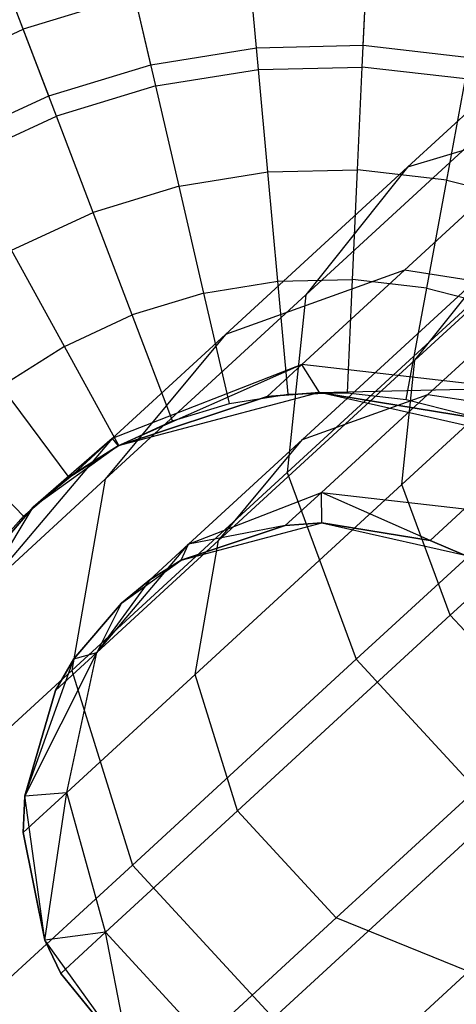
# Model space of a CAD drawing. Extents: x -38.3 to -0.1, y -39.1 to 0.
# Tile 8 of 256: x -33.677 to -33.48, y -32.826 to -32.38. Entities that reach past the tile are written whole.
import ezdxf

# ---------------------------------------------------------------- set-up
doc = ezdxf.new("R2010")
doc.units = 0
doc.header["$MEASUREMENT"] = 0
doc.layers.get('0').update_dxf_attribs({"color": 13, "linetype": 'CONTINUOUS'})

# ---------------------------------------------------------------- blocks, each defined once
blk = doc.blocks.new('ORTO_XII_A_STL')
at = {"color": 0}
for p, q in [((5.19744, 7.1259, 1.2158), (5.0878, 7.02505, 1.36477)), ((5.19744, 7.1259, 1.2158), (5.0878, 7.02505, 1.36477)), ((4.91381, 7.08749, 12.29175), (4.90084, 7.12149, 12.25535)), ((4.91381, 7.08749, 12.29175), (4.90084, 7.12149, 12.25535)), ((5.06768, 7.08017, 10.03799), (5.06955, 7.12135, 10.1058)), ((5.06768, 7.08017, 10.03799), (5.06955, 7.12135, 10.1058)), ((5.01933, 7.07907, 10.03799), (5.01558, 7.12013, 10.1058)), ((5.01933, 7.07907, 10.03799), (5.01558, 7.12013, 10.1058)), ((5.06723, 7.07033, 12.32127), (5.06915, 7.11245, 12.29175)), ((5.06723, 7.07033, 12.32127), (5.06915, 7.11245, 12.29175)), ((4.97158, 7.07139, 10.03799), (4.96228, 7.11156, 10.1058)), ((4.97158, 7.07139, 10.03799), (4.96228, 7.11156, 10.1058)), ((5.02022, 7.06926, 12.32127), (5.01639, 7.11125, 12.29175)), ((5.02022, 7.06926, 12.32127), (5.01639, 7.11125, 12.29175)), ((4.96429, 7.10288, 12.29175), (4.91381, 7.08749, 12.29175)), ((4.96429, 7.10288, 12.29175), (4.91381, 7.08749, 12.29175)), ((4.9738, 7.0618, 12.32127), (4.96429, 7.10288, 12.29175)), ((4.9738, 7.0618, 12.32127), (4.96429, 7.10288, 12.29175)), ((4.92532, 7.05729, 10.03799), (4.91064, 7.09581, 10.1058)), ((4.92532, 7.05729, 10.03799), (4.91064, 7.09581, 10.1058)), ((4.8659, 7.06537, 12.29175), (4.91381, 7.08749, 12.29175)), ((4.8659, 7.06537, 12.29175), (4.91381, 7.08749, 12.29175)), ((4.92883, 7.04809, 12.32127), (4.91381, 7.08749, 12.29175)), ((4.92883, 7.04809, 12.32127), (4.91381, 7.08749, 12.29175)), ((4.97158, 7.07139, 10.03799), (5.01933, 7.07907, 10.03799)), ((4.97158, 7.07139, 10.03799), (5.01933, 7.07907, 10.03799)), ((5.01933, 7.07907, 10.03799), (5.06768, 7.08017, 10.03799)), ((5.01933, 7.07907, 10.03799), (5.06768, 7.08017, 10.03799)), ((5.16221, 7.07806, 1.14267), (5.04166, 6.96719, 1.30646)), ((5.16221, 7.07806, 1.14267), (5.04166, 6.96719, 1.30646)), ((5.06768, 7.08017, 10.03799), (5.11573, 7.07467, 10.03799)), ((5.06768, 7.08017, 10.03799), (5.11573, 7.07467, 10.03799)), ((4.92532, 7.05729, 10.03799), (4.97158, 7.07139, 10.03799)), ((4.92532, 7.05729, 10.03799), (4.97158, 7.07139, 10.03799)), ((4.9738, 7.0618, 12.32127), (5.02022, 7.06926, 12.32127)), ((4.9738, 7.0618, 12.32127), (5.02022, 7.06926, 12.32127)), ((5.02022, 7.06926, 12.32127), (5.06723, 7.07033, 12.32127)), ((5.02022, 7.06926, 12.32127), (5.06723, 7.07033, 12.32127)), ((5.02447, 7.02281, 12.34302), (5.02022, 7.06926, 12.32127)), ((5.02447, 7.02281, 12.34302), (5.02022, 7.06926, 12.32127)), ((5.06511, 7.02373, 12.34302), (5.06723, 7.07033, 12.32127)), ((5.06511, 7.02373, 12.34302), (5.06723, 7.07033, 12.32127)), ((5.11394, 7.06499, 12.32127), (5.06723, 7.07033, 12.32127)), ((5.11394, 7.06499, 12.32127), (5.06723, 7.07033, 12.32127)), ((5.10549, 7.01912, 12.34302), (5.11394, 7.06499, 12.32127)), ((5.10549, 7.01912, 12.34302), (5.11394, 7.06499, 12.32127)), ((4.9738, 7.0618, 12.32127), (4.92883, 7.04809, 12.32127)), ((4.9738, 7.0618, 12.32127), (4.92883, 7.04809, 12.32127)), ((4.98433, 7.01636, 12.34302), (4.9738, 7.0618, 12.32127)), ((4.98433, 7.01636, 12.34302), (4.9738, 7.0618, 12.32127)), ((4.88142, 7.03702, 10.03799), (4.92532, 7.05729, 10.03799)), ((4.88142, 7.03702, 10.03799), (4.92532, 7.05729, 10.03799)), ((4.88614, 7.02838, 12.32127), (4.92883, 7.04809, 12.32127)), ((4.88614, 7.02838, 12.32127), (4.92883, 7.04809, 12.32127)), ((4.94545, 7.0045, 12.34302), (4.92883, 7.04809, 12.32127)), ((4.94545, 7.0045, 12.34302), (4.92883, 7.04809, 12.32127)), ((5.16111, 7.04709, 1.4197), (5.08633, 6.97831, 1.58139)), ((5.16111, 7.04709, 1.4197), (5.08633, 6.97831, 1.58139)), ((5.16111, 7.04709, 1.4197), (5.0878, 7.02505, 1.36477)), ((5.16111, 7.04709, 1.4197), (5.0878, 7.02505, 1.36477)), ((5.09109, 6.93763, 1.31951), (5.2092, 7.04626, 1.15905)), ((5.09109, 6.93763, 1.31951), (5.2092, 7.04626, 1.15905)), ((4.98433, 7.01636, 12.34302), (5.02447, 7.02281, 12.34302)), ((4.98433, 7.01636, 12.34302), (5.02447, 7.02281, 12.34302)), ((5.0878, 7.02505, 1.36477), (5.0053, 6.94917, 1.54316)), ((5.0878, 7.02505, 1.36477), (5.0053, 6.94917, 1.54316)), ((5.02447, 7.02281, 12.34302), (5.06511, 7.02373, 12.34302)), ((5.02447, 7.02281, 12.34302), (5.06511, 7.02373, 12.34302)), ((5.02899, 6.9733, 12.35634), (5.02447, 7.02281, 12.34302)), ((5.02899, 6.9733, 12.35634), (5.02447, 7.02281, 12.34302)), ((5.0878, 7.02505, 1.36477), (5.04166, 6.96719, 1.30646)), ((5.0878, 7.02505, 1.36477), (5.04166, 6.96719, 1.30646)), ((5.06284, 6.97407, 12.35634), (5.06511, 7.02373, 12.34302)), ((5.06284, 6.97407, 12.35634), (5.06511, 7.02373, 12.34302)), ((5.10549, 7.01912, 12.34302), (5.06511, 7.02373, 12.34302)), ((5.10549, 7.01912, 12.34302), (5.06511, 7.02373, 12.34302)), ((5.09649, 6.97022, 12.35634), (5.10549, 7.01912, 12.34302)), ((5.09649, 6.97022, 12.35634), (5.10549, 7.01912, 12.34302)), ((5.10549, 7.01912, 12.34302), (5.14488, 7.00904, 12.34302)), ((5.10549, 7.01912, 12.34302), (5.14488, 7.00904, 12.34302)), ((4.98433, 7.01636, 12.34302), (4.94545, 7.0045, 12.34302)), ((4.98433, 7.01636, 12.34302), (4.94545, 7.0045, 12.34302)), ((4.99555, 6.96793, 12.35634), (4.98433, 7.01636, 12.34302)), ((4.99555, 6.96793, 12.35634), (4.98433, 7.01636, 12.34302)), ((5.16286, 7.00594, 1.08205), (5.03328, 6.88675, 1.25811)), ((5.16286, 7.00594, 1.08205), (5.03328, 6.88675, 1.25811)), ((4.90854, 6.98746, 12.34302), (4.94545, 7.0045, 12.34302)), ((4.90854, 6.98746, 12.34302), (4.94545, 7.0045, 12.34302)), ((4.96316, 6.95805, 12.35634), (4.94545, 7.0045, 12.34302)), ((4.96316, 6.95805, 12.35634), (4.94545, 7.0045, 12.34302)), ((5.08522, 6.88133, 1.28567), (5.20966, 6.99578, 1.11661)), ((5.08522, 6.88133, 1.28567), (5.20966, 6.99578, 1.11661)), ((5.09699, 6.92208, 1.56683), (5.17471, 6.99356, 1.39878)), ((5.09699, 6.92208, 1.56683), (5.17471, 6.99356, 1.39878)), ((4.93241, 6.94385, 12.35634), (4.90854, 6.98746, 12.34302)), ((4.93241, 6.94385, 12.35634), (4.90854, 6.98746, 12.34302)), ((5.08633, 6.97831, 1.58139), (5.0053, 6.94917, 1.54316)), ((5.08633, 6.97831, 1.58139), (5.0053, 6.94917, 1.54316)), ((5.08633, 6.97831, 1.58139), (5.03992, 6.93562, 1.76162)), ((5.08633, 6.97831, 1.58139), (5.03992, 6.93562, 1.76162)), ((5.04027, 6.90168, 1.54007), (5.12339, 6.97813, 1.36034)), ((5.04027, 6.90168, 1.54007), (5.12339, 6.97813, 1.36034)), ((5.17551, 6.96451, 1.60849), (5.08633, 6.97831, 1.58139)), ((5.17551, 6.96451, 1.60849), (5.08633, 6.97831, 1.58139)), ((5.09109, 6.93763, 1.31951), (5.12339, 6.97813, 1.36034)), ((5.09109, 6.93763, 1.31951), (5.12339, 6.97813, 1.36034)), ((5.02899, 6.9733, 12.35634), (5.06284, 6.97407, 12.35634)), ((5.02899, 6.9733, 12.35634), (5.06284, 6.97407, 12.35634)), ((5.06051, 6.92285, 12.36083), (5.06284, 6.97407, 12.35634)), ((5.06051, 6.92285, 12.36083), (5.06284, 6.97407, 12.35634)), ((5.09649, 6.97022, 12.35634), (5.06284, 6.97407, 12.35634)), ((5.09649, 6.97022, 12.35634), (5.06284, 6.97407, 12.35634)), ((4.99555, 6.96793, 12.35634), (5.02899, 6.9733, 12.35634)), ((4.99555, 6.96793, 12.35634), (5.02899, 6.9733, 12.35634)), ((5.03365, 6.92224, 12.36083), (5.02899, 6.9733, 12.35634)), ((5.03365, 6.92224, 12.36083), (5.02899, 6.9733, 12.35634)), ((5.0872, 6.9198, 12.36083), (5.09649, 6.97022, 12.35634)), ((5.0872, 6.9198, 12.36083), (5.09649, 6.97022, 12.35634)), ((5.09649, 6.97022, 12.35634), (5.1293, 6.96183, 12.35634)), ((5.09649, 6.97022, 12.35634), (5.1293, 6.96183, 12.35634)), ((5.04166, 6.96719, 1.30646), (4.95096, 6.88376, 1.50258)), ((5.04166, 6.96719, 1.30646), (4.95096, 6.88376, 1.50258)), ((4.99555, 6.96793, 12.35634), (4.96316, 6.95805, 12.35634)), ((4.99555, 6.96793, 12.35634), (4.96316, 6.95805, 12.35634)), ((5.00712, 6.91797, 12.36083), (4.99555, 6.96793, 12.35634)), ((5.00712, 6.91797, 12.36083), (4.99555, 6.96793, 12.35634)), ((5.04166, 6.96719, 1.30646), (5.03328, 6.88675, 1.25811)), ((5.04166, 6.96719, 1.30646), (5.03328, 6.88675, 1.25811)), ((4.93241, 6.94385, 12.35634), (4.96316, 6.95805, 12.35634)), ((4.93241, 6.94385, 12.35634), (4.96316, 6.95805, 12.35634)), ((4.98142, 6.91014, 12.36083), (4.96316, 6.95805, 12.35634)), ((4.98142, 6.91014, 12.36083), (4.96316, 6.95805, 12.35634)), ((5.0053, 6.94917, 1.54316), (4.95096, 6.88376, 1.50258)), ((5.0053, 6.94917, 1.54316), (4.95096, 6.88376, 1.50258)), ((5.0053, 6.94917, 1.54316), (4.95408, 6.90206, 1.74202)), ((5.0053, 6.94917, 1.54316), (4.95408, 6.90206, 1.74202)), ((4.93241, 6.94385, 12.35634), (4.90388, 6.9256, 12.35634)), ((4.93241, 6.94385, 12.35634), (4.90388, 6.9256, 12.35634)), ((4.95703, 6.89888, 12.36083), (4.93241, 6.94385, 12.35634)), ((4.95703, 6.89888, 12.36083), (4.93241, 6.94385, 12.35634)), ((5.10712, 6.82212, 1.26656), (5.23512, 6.93986, 1.09265)), ((5.10712, 6.82212, 1.26656), (5.23512, 6.93986, 1.09265)), ((5.03992, 6.93562, 1.76162), (4.95408, 6.90206, 1.74202)), ((5.03992, 6.93562, 1.76162), (4.95408, 6.90206, 1.74202)), ((5.03992, 6.93562, 1.76162), (4.95683, 6.89877, 1.95138)), ((5.03992, 6.93562, 1.76162), (4.95683, 6.89877, 1.95138)), ((5.09109, 6.93763, 1.31951), (5.00223, 6.85589, 1.51167)), ((5.09109, 6.93763, 1.31951), (5.00223, 6.85589, 1.51167)), ((5.03992, 6.93562, 1.76162), (5.02418, 6.92114, 1.95138)), ((5.03992, 6.93562, 1.76162), (5.02418, 6.92114, 1.95138)), ((5.04788, 6.92302, 1.95138), (5.03992, 6.93562, 1.76162)), ((5.04788, 6.92302, 1.95138), (5.03992, 6.93562, 1.76162)), ((5.13249, 6.92495, 1.77553), (5.03992, 6.93562, 1.76162)), ((5.13249, 6.92495, 1.77553), (5.03992, 6.93562, 1.76162)), ((5.08522, 6.88133, 1.28567), (5.09109, 6.93763, 1.31951)), ((5.08522, 6.88133, 1.28567), (5.09109, 6.93763, 1.31951)), ((4.90388, 6.9256, 12.35634), (4.9344, 6.8844, 12.36083)), ((4.90388, 6.9256, 12.35634), (4.9344, 6.8844, 12.36083)), ((5.04788, 6.92302, 1.95138), (5.13249, 6.92495, 1.77553)), ((5.04788, 6.92302, 1.95138), (5.13249, 6.92495, 1.77553)), ((5.19924, 6.92606, 1.04782), (5.06456, 6.80218, 1.23081)), ((5.19924, 6.92606, 1.04782), (5.06456, 6.80218, 1.23081)), ((5.04788, 6.92302, 3.57439), (4.95683, 6.89877, 3.57439)), ((5.04788, 6.92302, 3.57439), (4.95683, 6.89877, 3.57439)), ((4.95683, 6.89877, 1.95138), (5.02418, 6.92114, 1.95138)), ((5.02418, 6.92114, 1.95138), (4.95683, 6.89877, 3.57439)), ((5.02418, 6.92114, 1.95138), (4.95683, 6.89877, 3.57439)), ((4.95683, 6.89877, 1.95138), (5.02418, 6.92114, 1.95138)), ((5.00712, 6.91797, 12.36083), (5.03365, 6.92224, 12.36083)), ((5.00712, 6.91797, 12.36083), (5.03365, 6.92224, 12.36083)), ((5.02418, 6.92114, 1.95138), (5.04788, 6.92302, 1.95138)), ((5.04788, 6.92302, 3.57439), (5.02418, 6.92114, 1.95138)), ((5.02418, 6.92114, 1.95138), (5.04788, 6.92302, 1.95138)), ((5.04788, 6.92302, 3.57439), (5.02418, 6.92114, 1.95138)), ((5.03365, 6.92224, 12.36083), (5.06051, 6.92285, 12.36083)), ((5.03365, 6.92224, 12.36083), (5.06051, 6.92285, 12.36083)), ((5.04027, 6.90168, 1.54007), (5.09699, 6.92208, 1.56683)), ((5.04027, 6.90168, 1.54007), (5.09699, 6.92208, 1.56683)), ((5.13976, 6.90218, 3.57439), (5.04788, 6.92302, 3.57439)), ((5.04788, 6.92302, 1.95138), (5.11791, 6.91153, 1.95138)), ((5.11791, 6.91153, 1.95138), (5.04788, 6.92302, 3.57439)), ((5.13976, 6.90218, 3.57439), (5.04788, 6.92302, 3.57439)), ((5.11791, 6.91153, 1.95138), (5.04788, 6.92302, 3.57439)), ((5.04788, 6.92302, 1.95138), (5.11791, 6.91153, 1.95138)), ((5.04788, 6.92302, 1.95138), (5.04788, 6.92302, 3.57439)), ((5.04788, 6.92302, 1.95138), (5.04788, 6.92302, 3.57439)), ((5.04875, 6.8777, 1.75416), (5.09699, 6.92208, 1.56683)), ((5.04875, 6.8777, 1.75416), (5.09699, 6.92208, 1.56683)), ((5.06051, 6.92285, 12.36083), (5.0872, 6.9198, 12.36083)), ((5.06051, 6.92285, 12.36083), (5.0872, 6.9198, 12.36083)), ((5.09699, 6.92208, 1.56683), (5.15941, 6.91242, 1.58581)), ((5.09699, 6.92208, 1.56683), (5.15941, 6.91242, 1.58581)), ((4.98142, 6.91014, 12.36083), (5.00712, 6.91797, 12.36083)), ((4.98142, 6.91014, 12.36083), (5.00712, 6.91797, 12.36083)), ((5.0872, 6.9198, 12.36083), (5.11323, 6.91314, 12.36083)), ((5.0872, 6.9198, 12.36083), (5.11323, 6.91314, 12.36083)), ((4.95703, 6.89888, 12.36083), (4.98142, 6.91014, 12.36083)), ((4.95703, 6.89888, 12.36083), (4.98142, 6.91014, 12.36083)), ((4.91395, 6.86697, 12.36083), (4.87811, 6.90364, 12.35634)), ((4.91395, 6.86697, 12.36083), (4.87811, 6.90364, 12.35634)), ((4.95408, 6.90206, 1.74202), (4.89466, 6.83197, 1.72121)), ((4.95408, 6.90206, 1.74202), (4.89466, 6.83197, 1.72121)), ((4.95408, 6.90206, 1.74202), (4.91829, 6.87109, 1.95138)), ((4.95408, 6.90206, 1.74202), (4.91829, 6.87109, 1.95138)), ((4.95683, 6.89877, 3.57439), (4.91829, 6.87109, 3.57439)), ((4.95683, 6.89877, 3.57439), (4.91829, 6.87109, 3.57439)), ((4.9344, 6.8844, 12.36083), (4.95703, 6.89888, 12.36083)), ((4.9344, 6.8844, 12.36083), (4.95703, 6.89888, 12.36083)), ((4.95408, 6.90206, 1.74202), (4.93672, 6.88609, 1.95138)), ((4.95408, 6.90206, 1.74202), (4.93672, 6.88609, 1.95138)), ((4.93672, 6.88609, 1.95138), (4.95683, 6.89877, 1.95138)), ((4.95683, 6.89877, 3.57439), (4.93672, 6.88609, 1.95138)), ((4.93672, 6.88609, 1.95138), (4.95683, 6.89877, 1.95138)), ((4.95683, 6.89877, 3.57439), (4.93672, 6.88609, 1.95138)), ((4.95408, 6.90206, 1.74202), (4.95683, 6.89877, 1.95138)), ((4.95408, 6.90206, 1.74202), (4.95683, 6.89877, 1.95138)), ((4.95683, 6.89877, 1.95138), (4.95683, 6.89877, 3.57439)), ((4.95683, 6.89877, 1.95138), (4.95683, 6.89877, 3.57439)), ((4.98866, 6.85422, 1.74044), (5.04027, 6.90168, 1.54007)), ((4.98866, 6.85422, 1.74044), (5.04027, 6.90168, 1.54007)), ((5.00223, 6.85589, 1.51167), (5.04027, 6.90168, 1.54007)), ((5.00223, 6.85589, 1.51167), (5.04027, 6.90168, 1.54007)), ((4.91395, 6.86697, 12.36083), (4.9344, 6.8844, 12.36083)), ((4.91395, 6.86697, 12.36083), (4.9344, 6.8844, 12.36083)), ((4.91829, 6.87109, 1.95138), (4.93672, 6.88609, 1.95138)), ((4.93672, 6.88609, 1.95138), (4.91829, 6.87109, 3.57439)), ((4.93672, 6.88609, 1.95138), (4.91829, 6.87109, 3.57439)), ((4.91829, 6.87109, 1.95138), (4.93672, 6.88609, 1.95138)), ((5.03328, 6.88675, 1.25811), (4.93578, 6.79707, 1.46894)), ((5.03328, 6.88675, 1.25811), (4.93578, 6.79707, 1.46894)), ((5.03328, 6.88675, 1.25811), (5.06456, 6.80218, 1.23081)), ((5.03328, 6.88675, 1.25811), (5.06456, 6.80218, 1.23081)), ((4.95096, 6.88376, 1.50258), (4.89466, 6.83197, 1.72121)), ((4.95096, 6.88376, 1.50258), (4.89466, 6.83197, 1.72121)), ((4.95096, 6.88376, 1.50258), (4.93578, 6.79707, 1.46894)), ((4.95096, 6.88376, 1.50258), (4.93578, 6.79707, 1.46894)), ((4.9916, 6.79521, 1.48812), (5.08522, 6.88133, 1.28567)), ((4.9916, 6.79521, 1.48812), (5.08522, 6.88133, 1.28567)), ((5.10712, 6.82212, 1.26656), (5.08522, 6.88133, 1.28567)), ((5.10712, 6.82212, 1.26656), (5.08522, 6.88133, 1.28567)), ((4.98866, 6.85422, 1.74044), (5.04875, 6.8777, 1.75416)), ((4.98866, 6.85422, 1.74044), (5.04875, 6.8777, 1.75416)), ((5.03239, 6.86266, 1.95138), (5.04875, 6.8777, 1.75416)), ((5.03239, 6.86266, 1.95138), (5.04875, 6.8777, 1.75416)), ((5.04875, 6.8777, 1.75416), (5.11355, 6.87023, 1.76389)), ((5.098, 6.85593, 1.95138), (5.04875, 6.8777, 1.75416)), ((5.04898, 6.86397, 1.95138), (5.04875, 6.8777, 1.75416)), ((5.098, 6.85593, 1.95138), (5.04875, 6.8777, 1.75416)), ((5.04898, 6.86397, 1.95138), (5.04875, 6.8777, 1.75416)), ((5.04875, 6.8777, 1.75416), (5.11355, 6.87023, 1.76389)), ((4.91829, 6.87109, 3.57439), (4.88749, 6.83498, 3.57439)), ((4.88749, 6.83498, 1.95138), (4.91829, 6.87109, 1.95138)), ((4.88749, 6.83498, 1.95138), (4.91829, 6.87109, 1.95138)), ((4.91829, 6.87109, 3.57439), (4.88749, 6.83498, 3.57439)), ((4.89466, 6.83197, 1.72121), (4.91829, 6.87109, 1.95138)), ((4.89466, 6.83197, 1.72121), (4.91829, 6.87109, 1.95138)), ((4.91829, 6.87109, 1.95138), (4.91829, 6.87109, 3.57439)), ((4.91829, 6.87109, 1.95138), (4.91829, 6.87109, 3.57439)), ((4.89606, 6.84693, 12.36083), (4.91395, 6.86697, 12.36083)), ((4.89606, 6.84693, 12.36083), (4.91395, 6.86697, 12.36083)), ((5.11355, 6.87023, 1.76389), (5.098, 6.85593, 1.95138)), ((5.11355, 6.87023, 1.76389), (5.098, 6.85593, 1.95138)), ((4.98525, 6.847, 3.57439), (5.04898, 6.86397, 3.57439)), ((4.98525, 6.847, 3.57439), (5.04898, 6.86397, 3.57439)), ((5.03239, 6.86266, 1.95138), (4.98525, 6.847, 1.95138)), ((4.98525, 6.847, 3.57439), (5.03239, 6.86266, 1.95138)), ((5.03239, 6.86266, 1.95138), (4.98525, 6.847, 1.95138)), ((4.98525, 6.847, 3.57439), (5.03239, 6.86266, 1.95138)), ((5.03239, 6.86266, 1.95138), (4.98866, 6.85422, 1.74044)), ((5.03239, 6.86266, 1.95138), (4.98866, 6.85422, 1.74044)), ((5.04898, 6.86397, 1.95138), (5.03239, 6.86266, 1.95138)), ((5.03239, 6.86266, 1.95138), (5.04898, 6.86397, 3.57439)), ((5.03239, 6.86266, 1.95138), (5.04898, 6.86397, 3.57439)), ((5.04898, 6.86397, 1.95138), (5.03239, 6.86266, 1.95138)), ((5.04898, 6.86397, 3.57439), (5.1133, 6.84939, 3.57439)), ((5.098, 6.85593, 1.95138), (5.04898, 6.86397, 1.95138)), ((5.04898, 6.86397, 3.57439), (5.098, 6.85593, 1.95138)), ((5.04898, 6.86397, 3.57439), (5.1133, 6.84939, 3.57439)), ((5.04898, 6.86397, 1.95138), (5.04898, 6.86397, 3.57439)), ((5.04898, 6.86397, 1.95138), (5.04898, 6.86397, 3.57439)), ((5.098, 6.85593, 1.95138), (5.04898, 6.86397, 1.95138)), ((5.04898, 6.86397, 3.57439), (5.098, 6.85593, 1.95138)), ((4.94707, 6.80515, 1.72587), (5.00223, 6.85589, 1.51167)), ((4.94707, 6.80515, 1.72587), (5.00223, 6.85589, 1.51167)), ((4.94707, 6.80515, 1.72587), (4.98866, 6.85422, 1.74044)), ((4.94707, 6.80515, 1.72587), (4.98866, 6.85422, 1.74044)), ((4.98866, 6.85422, 1.74044), (4.97117, 6.83813, 1.95138)), ((4.98866, 6.85422, 1.74044), (4.97117, 6.83813, 1.95138)), ((4.98525, 6.847, 1.95138), (4.98866, 6.85422, 1.74044)), ((4.98525, 6.847, 1.95138), (4.98866, 6.85422, 1.74044)), ((4.9916, 6.79521, 1.48812), (5.00223, 6.85589, 1.51167)), ((4.9916, 6.79521, 1.48812), (5.00223, 6.85589, 1.51167)), ((5.1133, 6.84939, 1.95138), (5.098, 6.85593, 1.95138)), ((5.098, 6.85593, 1.95138), (5.1133, 6.84939, 3.57439)), ((5.098, 6.85593, 1.95138), (5.1133, 6.84939, 3.57439)), ((5.1133, 6.84939, 1.95138), (5.098, 6.85593, 1.95138)), ((4.95827, 6.82762, 3.57439), (4.98525, 6.847, 3.57439)), ((4.95827, 6.82762, 3.57439), (4.98525, 6.847, 3.57439)), ((4.98525, 6.847, 1.95138), (4.97117, 6.83813, 1.95138)), ((4.97117, 6.83813, 1.95138), (4.98525, 6.847, 3.57439)), ((4.97117, 6.83813, 1.95138), (4.98525, 6.847, 3.57439)), ((4.98525, 6.847, 1.95138), (4.97117, 6.83813, 1.95138)), ((4.98525, 6.847, 1.95138), (4.98525, 6.847, 3.57439)), ((4.98525, 6.847, 1.95138), (4.98525, 6.847, 3.57439)), ((4.97117, 6.83813, 1.95138), (4.94707, 6.80515, 1.72587)), ((4.97117, 6.83813, 1.95138), (4.94707, 6.80515, 1.72587)), ((4.97117, 6.83813, 1.95138), (4.95827, 6.82762, 1.95138)), ((4.95827, 6.82762, 3.57439), (4.97117, 6.83813, 1.95138)), ((4.97117, 6.83813, 1.95138), (4.95827, 6.82762, 1.95138)), ((4.95827, 6.82762, 3.57439), (4.97117, 6.83813, 1.95138)), ((4.93671, 6.80235, 3.57439), (4.95827, 6.82762, 3.57439)), ((4.95827, 6.82762, 1.95138), (4.93671, 6.80235, 1.95138)), ((4.95827, 6.82762, 1.95138), (4.93671, 6.80235, 1.95138)), ((4.93671, 6.80235, 3.57439), (4.95827, 6.82762, 3.57439)), ((4.95827, 6.82762, 1.95138), (4.94707, 6.80515, 1.72587)), ((4.95827, 6.82762, 1.95138), (4.94707, 6.80515, 1.72587)), ((4.95827, 6.82762, 1.95138), (4.95827, 6.82762, 3.57439)), ((4.95827, 6.82762, 1.95138), (4.95827, 6.82762, 3.57439)), ((5.01081, 6.73354, 1.47482), (5.10712, 6.82212, 1.26656)), ((5.01081, 6.73354, 1.47482), (5.10712, 6.82212, 1.26656)), ((5.15177, 6.77358, 1.26656), (5.10712, 6.82212, 1.26656)), ((5.15177, 6.77358, 1.26656), (5.10712, 6.82212, 1.26656)), ((4.94707, 6.80515, 1.72587), (4.91447, 6.74026, 1.95138)), ((4.94707, 6.80515, 1.72587), (4.91447, 6.74026, 1.95138)), ((4.92837, 6.78795, 1.95138), (4.94707, 6.80515, 1.72587)), ((4.92837, 6.78795, 1.95138), (4.94707, 6.80515, 1.72587)), ((4.93348, 6.74175, 1.71379), (4.94707, 6.80515, 1.72587)), ((4.93348, 6.74175, 1.71379), (4.94707, 6.80515, 1.72587)), ((4.93671, 6.80235, 1.95138), (4.94707, 6.80515, 1.72587)), ((4.93671, 6.80235, 1.95138), (4.94707, 6.80515, 1.72587)), ((4.91447, 6.74026, 3.57439), (4.93671, 6.80235, 3.57439)), ((4.91447, 6.74026, 3.57439), (4.93671, 6.80235, 3.57439)), ((4.93671, 6.80235, 1.95138), (4.92837, 6.78795, 1.95138)), ((4.92837, 6.78795, 1.95138), (4.93671, 6.80235, 3.57439)), ((4.92837, 6.78795, 1.95138), (4.93671, 6.80235, 3.57439)), ((4.93671, 6.80235, 1.95138), (4.92837, 6.78795, 1.95138)), ((4.93671, 6.80235, 1.95138), (4.93671, 6.80235, 3.57439)), ((4.93671, 6.80235, 1.95138), (4.93671, 6.80235, 3.57439)), ((5.06456, 6.80218, 1.23081), (4.96322, 6.70897, 1.44994)), ((5.06456, 6.80218, 1.23081), (4.96322, 6.70897, 1.44994)), ((5.06456, 6.80218, 1.23081), (5.12834, 6.73283, 1.23081)), ((5.06456, 6.80218, 1.23081), (5.12834, 6.73283, 1.23081)), ((4.93578, 6.79707, 1.46894), (4.87525, 6.7414, 1.70395)), ((4.93578, 6.79707, 1.46894), (4.87525, 6.7414, 1.70395)), ((4.9916, 6.79521, 1.48812), (4.93348, 6.74175, 1.71379)), ((4.9916, 6.79521, 1.48812), (4.93348, 6.74175, 1.71379)), ((4.93578, 6.79707, 1.46894), (4.96322, 6.70897, 1.44994)), ((4.93578, 6.79707, 1.46894), (4.96322, 6.70897, 1.44994)), ((5.01081, 6.73354, 1.47482), (4.9916, 6.79521, 1.48812)), ((5.01081, 6.73354, 1.47482), (4.9916, 6.79521, 1.48812)), ((4.92837, 6.78795, 1.95138), (4.91447, 6.74026, 1.95138)), ((4.91447, 6.74026, 3.57439), (4.92837, 6.78795, 1.95138)), ((4.92837, 6.78795, 1.95138), (4.91447, 6.74026, 1.95138)), ((4.91447, 6.74026, 3.57439), (4.92837, 6.78795, 1.95138)), ((5.05546, 6.68499, 1.47482), (5.15177, 6.77358, 1.26656)), ((5.05546, 6.68499, 1.47482), (5.15177, 6.77358, 1.26656)), ((4.91378, 6.72363, 1.95138), (4.93348, 6.74175, 1.71379)), ((4.91378, 6.72363, 1.95138), (4.93348, 6.74175, 1.71379)), ((4.91447, 6.74026, 1.95138), (4.93348, 6.74175, 1.71379)), ((4.91447, 6.74026, 1.95138), (4.93348, 6.74175, 1.71379)), ((4.92364, 6.67494, 1.95138), (4.93348, 6.74175, 1.71379)), ((4.92364, 6.67494, 1.95138), (4.93348, 6.74175, 1.71379)), ((4.95102, 6.67854, 1.70697), (4.93348, 6.74175, 1.71379)), ((4.95102, 6.67854, 1.70697), (4.93348, 6.74175, 1.71379)), ((4.91447, 6.74026, 1.95138), (4.91378, 6.72363, 1.95138)), ((4.91378, 6.72363, 1.95138), (4.91447, 6.74026, 3.57439)), ((4.91378, 6.72363, 1.95138), (4.91447, 6.74026, 3.57439)), ((4.91447, 6.74026, 1.95138), (4.91378, 6.72363, 1.95138)), ((4.92364, 6.67494, 3.57439), (4.91447, 6.74026, 3.57439)), ((4.92364, 6.67494, 3.57439), (4.91447, 6.74026, 3.57439)), ((4.91447, 6.74026, 1.95138), (4.91447, 6.74026, 3.57439)), ((4.91447, 6.74026, 1.95138), (4.91447, 6.74026, 3.57439)), ((4.95102, 6.67854, 1.70697), (5.01081, 6.73354, 1.47482)), ((4.95102, 6.67854, 1.70697), (5.01081, 6.73354, 1.47482)), ((5.05546, 6.68499, 1.47482), (5.01081, 6.73354, 1.47482)), ((5.05546, 6.68499, 1.47482), (5.01081, 6.73354, 1.47482)), ((5.12834, 6.73283, 1.23081), (5.02701, 6.63962, 1.44994)), ((5.12834, 6.73283, 1.23081), (5.02701, 6.63962, 1.44994)), ((4.91378, 6.72363, 1.95138), (4.92364, 6.67494, 1.95138)), ((4.92364, 6.67494, 3.57439), (4.91378, 6.72363, 1.95138)), ((4.91378, 6.72363, 1.95138), (4.92364, 6.67494, 1.95138)), ((4.92364, 6.67494, 3.57439), (4.91378, 6.72363, 1.95138)), ((4.96322, 6.70897, 1.44994), (4.90031, 6.6511, 1.69421)), ((4.96322, 6.70897, 1.44994), (4.90031, 6.6511, 1.69421)), ((4.96322, 6.70897, 1.44994), (5.02701, 6.63962, 1.44994)), ((4.96322, 6.70897, 1.44994), (5.02701, 6.63962, 1.44994)), ((4.99567, 6.63, 1.70697), (5.05546, 6.68499, 1.47482)), ((4.99567, 6.63, 1.70697), (5.05546, 6.68499, 1.47482)), ((5.11532, 6.66071, 1.48812), (5.05546, 6.68499, 1.47482)), ((5.11532, 6.66071, 1.48812), (5.05546, 6.68499, 1.47482)), ((4.95102, 6.67854, 1.70697), (4.92364, 6.67494, 1.95138)), ((4.95102, 6.67854, 1.70697), (4.92364, 6.67494, 1.95138)), ((4.96212, 6.62137, 3.57439), (4.92364, 6.67494, 3.57439)), ((4.92364, 6.67494, 1.95138), (4.93076, 6.6599, 1.95138)), ((4.93076, 6.6599, 1.95138), (4.92364, 6.67494, 3.57439)), ((4.96212, 6.62137, 3.57439), (4.92364, 6.67494, 3.57439)), ((4.93076, 6.6599, 1.95138), (4.92364, 6.67494, 3.57439)), ((4.92364, 6.67494, 1.95138), (4.93076, 6.6599, 1.95138)), ((4.92364, 6.67494, 1.95138), (4.92364, 6.67494, 3.57439)), ((4.92364, 6.67494, 1.95138), (4.92364, 6.67494, 3.57439)), ((4.93076, 6.6599, 1.95138), (4.95102, 6.67854, 1.70697)), ((4.93076, 6.6599, 1.95138), (4.95102, 6.67854, 1.70697)), ((4.96212, 6.62137, 1.95138), (4.95102, 6.67854, 1.70697)), ((4.96212, 6.62137, 1.95138), (4.95102, 6.67854, 1.70697)), ((4.99567, 6.63, 1.70697), (4.95102, 6.67854, 1.70697)), ((4.99567, 6.63, 1.70697), (4.95102, 6.67854, 1.70697)), ((4.93076, 6.6599, 1.95138), (4.96212, 6.62137, 1.95138)), ((4.96212, 6.62137, 3.57439), (4.93076, 6.6599, 1.95138)), ((4.93076, 6.6599, 1.95138), (4.96212, 6.62137, 1.95138)), ((4.96212, 6.62137, 3.57439), (4.93076, 6.6599, 1.95138)), ((5.0572, 6.60725, 1.71379), (5.11532, 6.66071, 1.48812)), ((5.0572, 6.60725, 1.71379), (5.11532, 6.66071, 1.48812))]:
    blk.add_line(p, q, dxfattribs=at)

msp = doc.modelspace()

# ---------------------------------------------------------------- block references
at = {"color": 0}
msp.add_blockref('ORTO_XII_A_STL', (-38.58948, -39.47195, -0.67185), dxfattribs=at)

doc.saveas('drawing.dxf')
